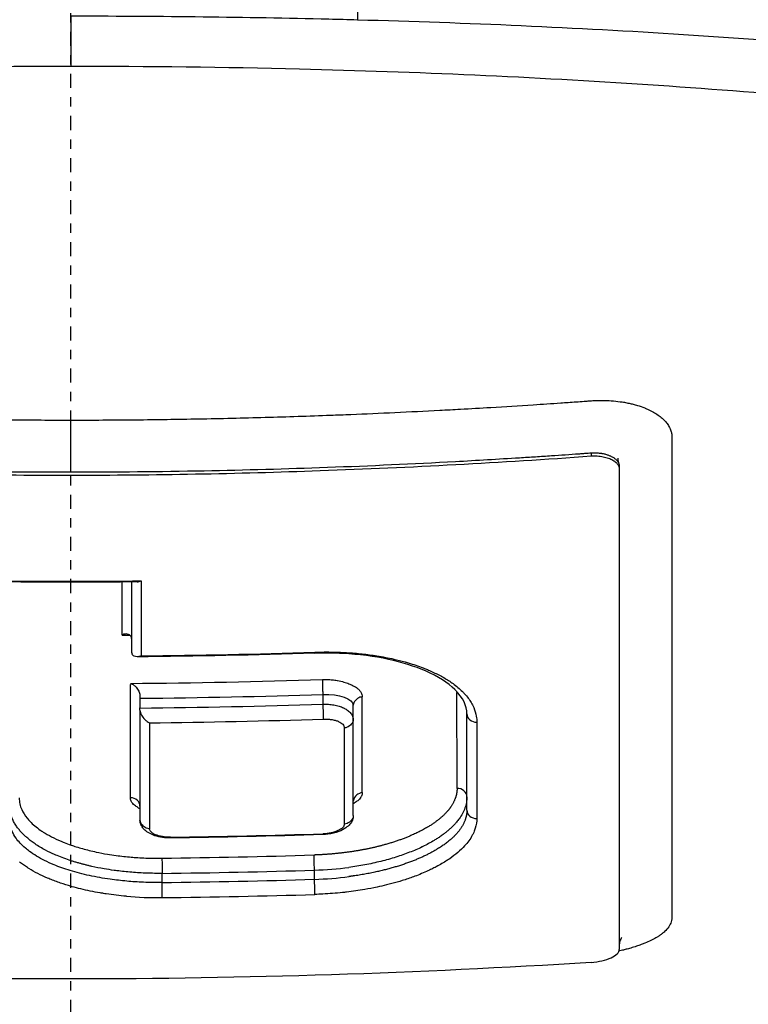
# Model space of a CAD drawing. Header units: millimetres. Extents: x 0 to 4378, y 0 to 2397.
# Tile 184 of 256: x 753.74 to 761.53, y 1713.29 to 1723.82. Entities that reach past the tile are written whole.
import ezdxf

# ---------------------------------------------------------------- set-up
doc = ezdxf.new("R2010")
doc.units = ezdxf.units.MM
doc.header["$LTSCALE"] = 0.2
doc.linetypes.add('CENTER2', pattern=[1.125, 0.75, -0.125, 0.125, -0.125])
doc.layers.add('02_Center Line', color=1, linetype='CENTER2')

# ---------------------------------------------------------------- blocks, each defined once
blk = doc.blocks.new('Blk$A14R2-0W24V')
for p, q in [((0.009, 1223.406), (0.009, 1223.946)), ((0.003, 1219.625), (0.003, 1219.07)), ((5.564, 1219.274), (5.564, 1219.241)), ((5.864, 1219.13), (5.864, 1219.104)), ((5.864, 1219.104), (5.864, 1213.966)), ((0.654, 1217.895), (0.654, 1217.142)), ((0.743, 1216.651), (0.743, 1216.651)), ((0.743, 1216.651), (0.743, 1216.547)), ((2.697, 1216.692), (2.697, 1216.588)), ((0.743, 1216.547), (0.743, 1216.547)), ((0.743, 1216.522), (0.743, 1215.349)), ((3.022, 1215.396), (3.022, 1216.577)), ((4.236, 1215.456), (4.236, 1216.484)), ((2.926, 1215.481), (2.926, 1215.481)), ((0.98, 1214.681), (0.98, 1214.779)), ((2.608, 1214.715), (2.608, 1214.814))]:
    blk.add_line(p, q)
for radius, start, end in [(39, 276.6463654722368, 276.646400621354), (39.517, 275.5444, 275.5445)]:
    blk.add_arc((0, 1258.5), radius, start, end)
for centre, major_axis, ratio, start_param, end_param in [((0.001, 1284.169), (71.394, 0), 0.928182, 4.701895, 4.722965), ((0.547, 1289.239), (0.006, -81.802), 0.000028, 0.496809, 0.511176), ((0.764, 1289.286), (-0.008, -82.256), 0.000039, 5.763106, 5.783078), ((-0.007, 1285.894), (73.954, 0), 0.927194, 4.719966, 4.721036), ((0.551, 1217.31), (-0.102, 0.032), 0.540826, 3.320002, 3.662502), ((0.761, 1217.121), (-0.106, 0.031), 0.536293, 0.167876, 0.505372), ((-0.009, 1285.877), (74.104, 0), 0.928107, 4.722701, 4.747737), ((2.607, 1217.231), (0.0033, -0.0999), 0.01318, 0.032065, 0.500459), ((-0.006, 1286.466), (75.149, 0), 0.926947, 4.721021, 4.748302), ((0.637, 1288.628), (-0.005, 81.109), 0.000023, 3.591106, 3.624604), ((-0.007, 1286.519), (75.337, 0), 0.927455, 4.722345, 4.748285), ((0.743, 1216.766), (0, 0.131), 0.000574, 2.333892, 2.64588), ((3.098, 1288.267), (0.02, -80.673), 0.000073, 0.450484, 0.478814), ((4.136, 1216.624), (-0.1, 0), 0.887242, 4.697212, 4.766568), ((4.109, 1288.058), (0.021, -80.412), 0.000071, 0.45104, 0.479465), ((-0.007, 1286.617), (75.523, 0), 0.927848, 4.722318, 4.748194), ((0.743, 1216.43), (0, 0.133), 0.000577, 5.47928, 5.787409), ((-0.008, 1286.672), (75.713, 0), 0.928348, 4.723634, 4.748175), ((4.336, 1216.484), (-0.1, 0), 0.886849, 0.000221, 1.627434), ((4.336, 1216.484), (-0.1, 0), 0.886849, 0, 0.000221), ((0.852, 1288.61), (0.007, 81.489), 0.000028, 2.660254, 2.691102), ((2.946, 1288.31), (-0.019, -81.126), 0.000071, 5.803652, 5.831887), ((4.363, 1288.018), (-0.021, -80.762), 0.000068, 5.802861, 5.831224), ((4.136, 1215.597), (0.1, 0), 0.899995, 6.283175, 7.906902), ((0.643, 1215.497), (0.1, 0), 0.900526, 6.283185, 7.862272), ((4.336, 1215.456), (-0.1, 0), 0.899596, 0, 1.626139), ((1.069, 1215.211), (-0.0007, 0.0538), 0.007405, 3.1416, 3.707715), ((1.069, 1215.211), (-0.0007, 0.0538), 0.007405, 3.137067, 3.1416), ((-0.006, 1287.79), (78.262, 0), 0.928055, 4.726124, 4.74695), ((2.697, 1215.247), (-0.0018, 0.0536), 0.018829, 3.145343, 3.70508), ((-0.004, 1288.145), (-78.968, 0), 0.927077, 1.583235, 1.603822), ((2.604, 1215.535), (-1.638, -0.061), 0.440164, 1.55681, 1.783476), ((-0.004, 1288.172), (-79.137, 0), 0.92749, 1.583228, 1.603807), ((2.575, 1215.329), (-1.548, -0.043), 0.397012, 1.581389, 1.822153), ((-0.004, 1288.244), (-79.293, 0), 0.927804, 1.583203, 1.603741), ((2.609, 1214.644), (-0.0031, 0.1), 0.012293, 3.571037, 5.497822), ((1.307, 1215.489), (-2.009, -0.23), 0.468781, 1.15717, 1.354595), ((-0.004, 1288.271), (-79.462, 0), 0.92821, 1.583196, 1.603727), ((5.564, 1213.947), (-0.3, -0.023), 0.39536, 1.540962, 3.111759)]:
    blk.add_ellipse(centre, major_axis=major_axis, ratio=ratio, start_param=start_param, end_param=end_param)
for points, knots in [([(3.068, 1226.626), (4.445, 1226.59), (5.82, 1226.528), (8.493, 1226.374), (9.811, 1226.282), (13.686, 1225.941), (16.132, 1225.642), (19.871, 1225.041), (21.266, 1224.775), (22.721, 1224.448), (22.884, 1224.41), (24.294, 1224.079), (25.43, 1223.763), (27.197, 1223.178), (27.883, 1222.919), (28.947, 1222.45), (29.359, 1222.245), (30.276, 1221.726), (30.729, 1221.408), (31.169, 1221.002), (31.251, 1220.921), (31.44, 1220.715), (31.538, 1220.59), (31.704, 1220.354), (31.78, 1220.231), (31.839, 1220.112)], [0.000006, 0.000006, 0.000006, 0.000006, 0.415915, 0.415915, 0.829157, 0.829157, 1.642303, 1.642303, 2.181975, 2.181975, 2.250978, 2.250978, 2.784949, 2.784949, 3.180899, 3.180899, 3.475323, 3.475323, 3.911917, 3.911917, 4.020234, 4.020234, 4.184358, 4.184358, 4.345765, 4.345765, 4.345765, 4.345765]), ([(0.009, 1223.946), (0.029, 1223.946), (0.048, 1223.946), (0.068, 1223.946), (0.518, 1223.945), (0.967, 1223.943), (1.417, 1223.937), (1.866, 1223.932), (2.314, 1223.924), (2.762, 1223.913), (2.864, 1223.911), (2.966, 1223.908), (3.068, 1223.905)], [0, 0, 0, 0, 0.0191249, 0.0191249, 0.0191249, 0.4594191, 0.4594191, 0.4594191, 0.8995911, 0.8995911, 0.8995911, 0.9999979, 0.9999979, 0.9999979, 0.9999979]), ([(3.068, 1223.905), (3.654, 1223.889), (4.237, 1223.869), (5.398, 1223.816), (5.976, 1223.785), (7.696, 1223.674), (8.824, 1223.577), (10.238, 1223.426), (10.551, 1223.391), (11.689, 1223.254), (12.5, 1223.142), (16.549, 1222.507), (19.429, 1221.797), (22.029, 1220.831), (22.301, 1220.725), (22.832, 1220.507), (23.087, 1220.397), (23.836, 1220.056), (24.302, 1219.819), (25.154, 1219.332), (25.54, 1219.083), (26.232, 1218.572), (26.536, 1218.312), (27.062, 1217.781), (27.284, 1217.51), (27.635, 1216.966), (27.765, 1216.694), (27.897, 1216.283), (27.93, 1216.144), (27.964, 1215.934), (27.972, 1215.866), (27.989, 1215.66), (27.989, 1215.525), (27.967, 1215.252), (27.945, 1215.114), (27.897, 1214.916), (27.88, 1214.854), (27.823, 1214.676), (27.775, 1214.557), (27.67, 1214.333), (27.614, 1214.227), (27.318, 1213.738), (26.993, 1213.359), (26.264, 1212.709), (25.902, 1212.436), (24.878, 1211.769), (24.156, 1211.382), (22.924, 1210.831), (22.489, 1210.652), (21.572, 1210.306), (21.088, 1210.138), (20.583, 1209.976)], [0.000007, 0.000007, 0.000007, 0.000007, 0.177121, 0.177121, 0.354236, 0.354236, 0.708781, 0.708781, 0.809982, 0.809982, 1.079447, 1.079447, 2.190962, 2.190962, 2.323103, 2.323103, 2.454893, 2.454893, 2.723503, 2.723503, 2.991439, 2.991439, 3.260082, 3.260082, 3.532073, 3.532073, 3.798573, 3.798573, 3.934249, 3.934249, 4.003836, 4.003836, 4.140094, 4.140094, 4.281027, 4.281027, 4.344095, 4.344095, 4.4675, 4.4675, 4.580149, 4.580149, 4.986965, 4.986965, 5.291419, 5.291419, 5.747573, 5.747573, 5.975445, 5.975445, 6.202843, 6.202843, 6.202843, 6.202843]), ([(0.009, 1223.406), (-0.811, 1223.406), (-1.629, 1223.396), (-3.678, 1223.346), (-4.931, 1223.291), (-7.367, 1223.129), (-8.561, 1223.023), (-12.385, 1222.588), (-14.868, 1222.15), (-19.709, 1220.932), (-21.9, 1220.113), (-25.248, 1218.193), (-26.193, 1217.151), (-26.837, 1215.203), (-26.657, 1214.154), (-25.038, 1212.516), (-24.318, 1211.996), (-22.268, 1210.865), (-21.039, 1210.395), (-20.251, 1210.117)], [-3.39418, -3.39418, -3.39418, -3.39418, -3.261671, -3.261671, -3.054858, -3.054858, -2.849127, -2.849127, -2.378218, -2.378218, -1.814355, -1.814355, -1.213576, -1.213576, -0.643142, -0.643142, -0.364576, -0.364576, -0.000015, -0.000015, -0.000015, -0.000015]), ([(20.255, 1210.117), (21.041, 1210.395), (22.267, 1210.864), (24.315, 1211.993), (25.034, 1212.511), (26.656, 1214.148), (26.84, 1215.197), (26.201, 1217.145), (25.258, 1218.188), (21.917, 1220.108), (19.728, 1220.927), (14.889, 1222.147), (12.404, 1222.586), (8.579, 1223.022), (7.385, 1223.128), (4.95, 1223.29), (3.697, 1223.345), (1.649, 1223.396), (0.83, 1223.406), (0.009, 1223.406)], [-6.298185, -6.298185, -6.298185, -6.298185, -5.62338, -5.62338, -5.107672, -5.107672, -4.04946, -4.04946, -2.934387, -2.934387, -1.887256, -1.887256, -1.012101, -1.012101, -0.630052, -0.630052, -0.246202, -0.246202, -0.000001, -0.000001, -0.000001, -0.000001]), ([(-5.961, 1219.805), (-5.932, 1219.81), (-5.903, 1219.815), (-5.874, 1219.819), (-5.848, 1219.823), (-5.823, 1219.826), (-5.797, 1219.828), (-5.793, 1219.828), (-5.79, 1219.829), (-5.786, 1219.829), (-5.777, 1219.83), (-5.767, 1219.831), (-5.756, 1219.831), (-5.746, 1219.832), (-5.736, 1219.833), (-5.725, 1219.833), (-5.715, 1219.833), (-5.705, 1219.834), (-5.695, 1219.834), (-5.684, 1219.834), (-5.674, 1219.834), (-5.664, 1219.834), (-5.655, 1219.834), (-5.646, 1219.834), (-5.638, 1219.834), (-5.627, 1219.834), (-5.617, 1219.834), (-5.61, 1219.833), (-5.596, 1219.833), (-5.588, 1219.833), (-5.571, 1219.832), (-5.559, 1219.831), (-5.544, 1219.83), (-5.528, 1219.829), (-5.513, 1219.828), (-5.497, 1219.827), (-5.479, 1219.825), (-5.468, 1219.825), (-5.456, 1219.824), (-5.443, 1219.823), (-5.429, 1219.822), (-5.414, 1219.821), (-5.399, 1219.82), (-5.376, 1219.818), (-5.352, 1219.816), (-5.328, 1219.815), (-5.313, 1219.813), (-5.298, 1219.812), (-5.283, 1219.811), (-5.276, 1219.811), (-5.269, 1219.811), (-5.263, 1219.81), (-5.251, 1219.809), (-5.241, 1219.809), (-5.231, 1219.808), (-5.119, 1219.8), (-5.009, 1219.793), (-4.9, 1219.786), (-4.789, 1219.779), (-4.678, 1219.772), (-4.564, 1219.765), (-4.547, 1219.764), (-4.529, 1219.763), (-4.512, 1219.762), (-4.503, 1219.761), (-4.494, 1219.761), (-4.485, 1219.76), (-4.338, 1219.752), (-4.195, 1219.744), (-4.054, 1219.736), (-3.912, 1219.728), (-3.772, 1219.721), (-3.632, 1219.714), (-3.494, 1219.708), (-3.356, 1219.701), (-3.214, 1219.695), (-3.146, 1219.692), (-3.077, 1219.689), (-3.008, 1219.687), (-3.002, 1219.686), (-2.996, 1219.686), (-2.99, 1219.686), (-2.913, 1219.683), (-2.837, 1219.68), (-2.762, 1219.677), (-2.569, 1219.67), (-2.378, 1219.663), (-2.188, 1219.658), (-1.924, 1219.65), (-1.662, 1219.643), (-1.402, 1219.638), (-1.143, 1219.633), (-0.887, 1219.63), (-0.63, 1219.628), (-0.419, 1219.626), (-0.208, 1219.625), (0.003, 1219.625)], [0, 0, 0, 0, 0.015625, 0.015625, 0.015625, 0.029442, 0.029442, 0.029442, 0.03125, 0.03125, 0.03125, 0.036194, 0.036194, 0.036194, 0.040616, 0.040616, 0.040616, 0.04495, 0.04495, 0.04495, 0.049445, 0.049445, 0.049445, 0.053883, 0.053883, 0.053883, 0.060191, 0.060191, 0.060191, 0.074351, 0.074351, 0.074351, 0.08475, 0.08475, 0.08475, 0.09375, 0.09375, 0.09375, 0.099011, 0.099011, 0.099011, 0.104429, 0.104429, 0.104429, 0.112414, 0.112414, 0.112414, 0.117741, 0.117741, 0.117741, 0.120399, 0.120399, 0.120399, 0.125, 0.125, 0.125, 0.180687, 0.180687, 0.180687, 0.237001, 0.237001, 0.237001, 0.245614, 0.245614, 0.245614, 0.25, 0.25, 0.25, 0.321535, 0.321535, 0.321535, 0.39312, 0.39312, 0.39312, 0.463252, 0.463252, 0.463252, 0.497095, 0.497095, 0.497095, 0.5, 0.5, 0.5, 0.536976, 0.536976, 0.536976, 0.631167, 0.631167, 0.631167, 0.762352, 0.762352, 0.762352, 0.892729, 0.892729, 0.892729, 1, 1, 1, 1]), ([(0.003, 1219.625), (0.232, 1219.625), (0.464, 1219.626), (0.92, 1219.63), (1.145, 1219.634), (1.607, 1219.642), (1.845, 1219.648), (2.316, 1219.661), (2.55, 1219.669), (2.851, 1219.68), (2.924, 1219.683), (3.152, 1219.692), (3.309, 1219.699), (3.627, 1219.714), (3.787, 1219.722), (4.02, 1219.734), (4.094, 1219.738), (4.275, 1219.748), (4.383, 1219.754), (4.642, 1219.77), (4.793, 1219.779), (5.042, 1219.795), (5.14, 1219.802), (5.292, 1219.812), (5.346, 1219.816), (5.409, 1219.82), (5.417, 1219.821), (5.453, 1219.823), (5.482, 1219.826), (5.525, 1219.829), (5.538, 1219.83), (5.572, 1219.832), (5.592, 1219.833), (5.644, 1219.835), (5.676, 1219.835), (5.739, 1219.834), (5.771, 1219.832), (5.834, 1219.827), (5.865, 1219.823), (5.904, 1219.817), (5.912, 1219.816), (5.936, 1219.812), (5.952, 1219.808), (5.967, 1219.805)], [0, 0, 0, 0, 0.015625, 0.015625, 0.0306624, 0.0306624, 0.0465812, 0.0465812, 0.0625, 0.0625, 0.0674467, 0.0674467, 0.0780176, 0.0780176, 0.0887218, 0.0887218, 0.09375, 0.09375, 0.1011986, 0.1011986, 0.1115892, 0.1115892, 0.1181477, 0.1181477, 0.1217302, 0.1217302, 0.1222453, 0.1222453, 0.1241141, 0.1241141, 0.125, 0.125, 0.1262746, 0.1262746, 0.1283971, 0.1283971, 0.1305853, 0.1305853, 0.1328507, 0.1328507, 0.133446, 0.133446, 0.1346715, 0.1346715, 0.1346715, 0.1346715]), ([(5.967, 1219.805), (5.967, 1219.805), (5.968, 1219.805), (5.983, 1219.802), (5.998, 1219.798), (6.028, 1219.791), (6.043, 1219.787), (6.085, 1219.774), (6.111, 1219.765), (6.137, 1219.755), (6.139, 1219.754), (6.151, 1219.749), (6.162, 1219.744), (6.192, 1219.73), (6.211, 1219.721), (6.246, 1219.701), (6.263, 1219.69), (6.294, 1219.668), (6.308, 1219.657), (6.325, 1219.642), (6.328, 1219.639), (6.342, 1219.625), (6.352, 1219.615), (6.365, 1219.599), (6.37, 1219.593), (6.379, 1219.581), (6.384, 1219.574), (6.393, 1219.559), (6.397, 1219.552), (6.404, 1219.537), (6.408, 1219.529), (6.414, 1219.513), (6.416, 1219.505), (6.42, 1219.493), (6.421, 1219.488), (6.424, 1219.476), (6.425, 1219.469), (6.426, 1219.461), (6.426, 1219.461), (6.426, 1219.46)], [0.13467149, 0.13467149, 0.13467149, 0.13467149, 0.13467577, 0.13467577, 0.13590742, 0.13590742, 0.13713858, 0.13713858, 0.13944233, 0.13944233, 0.13959007, 0.13959007, 0.140625, 0.140625, 0.14251844, 0.14251844, 0.14441188, 0.14441188, 0.14627888, 0.14627888, 0.14682819, 0.14682819, 0.1484375, 0.1484375, 0.1492622, 0.1492622, 0.15019852, 0.15019852, 0.15113299, 0.15113299, 0.15207899, 0.15207899, 0.15306689, 0.15306689, 0.15366753, 0.15366753, 0.15467987, 0.15467987, 0.15478892, 0.15478892, 0.15478892, 0.15478892]), ([(6.426, 1219.46), (6.426, 1219.454), (6.427, 1219.449), (6.427, 1219.441), (6.427, 1219.438), (6.427, 1219.431), (6.427, 1219.427), (6.427, 1219.417), (6.427, 1219.411), (6.427, 1219.399), (6.427, 1219.393), (6.427, 1219.382), (6.427, 1219.378), (6.427, 1219.361), (6.427, 1219.348), (6.427, 1219.317), (6.427, 1219.299), (6.427, 1219.276), (6.427, 1219.27), (6.427, 1219.262), (6.427, 1219.26), (6.427, 1219.215), (6.427, 1219.17), (6.427, 1219.112), (6.427, 1219.097), (6.427, 1219.07), (6.427, 1219.058), (6.427, 1219.001), (6.427, 1218.954), (6.427, 1218.86), (6.427, 1218.813), (6.427, 1218.757), (6.427, 1218.745), (6.427, 1218.578), (6.427, 1218.419), (6.427, 1218.236), (6.427, 1218.215), (6.427, 1218.155), (6.427, 1218.116), (6.427, 1217.965), (6.427, 1217.851), (6.427, 1217.7), (6.427, 1217.66), (6.427, 1217.579), (6.427, 1217.538), (6.427, 1217.46), (6.427, 1217.423), (6.427, 1217.341), (6.427, 1217.292), (6.427, 1217.161), (6.427, 1217.079), (6.427, 1216.912), (6.427, 1216.826), (6.427, 1216.687), (6.427, 1216.634), (6.427, 1216.497), (6.427, 1216.413), (6.427, 1216.283), (6.427, 1216.237), (6.427, 1216.112), (6.427, 1216.032), (6.427, 1215.946), (6.427, 1215.939), (6.427, 1215.834), (6.427, 1215.734), (6.427, 1215.611), (6.427, 1215.589), (6.427, 1215.481), (6.427, 1215.396), (6.427, 1215.29), (6.427, 1215.27), (6.427, 1215.214), (6.427, 1215.176), (6.427, 1215.099), (6.427, 1215.061), (6.427, 1214.991), (6.427, 1214.96), (6.427, 1214.858), (6.427, 1214.784), (6.427, 1214.636), (6.427, 1214.563), (6.427, 1214.466), (6.427, 1214.442), (6.427, 1214.402), (6.427, 1214.385), (6.427, 1214.361), (6.427, 1214.354), (6.427, 1214.334), (6.427, 1214.322), (6.427, 1214.299), (6.426, 1214.287), (6.419, 1214.257), (6.412, 1214.239), (6.39, 1214.203), (6.377, 1214.186), (6.354, 1214.163), (6.348, 1214.158), (6.335, 1214.145), (6.327, 1214.139), (6.319, 1214.132)], [0.1547889, 0.1547889, 0.1547889, 0.1547889, 0.1556926, 0.1556926, 0.15625, 0.15625, 0.1571294, 0.1571294, 0.157985, 0.157985, 0.1588842, 0.1588842, 0.1593979, 0.1593979, 0.1609748, 0.1609748, 0.16303, 0.16303, 0.1637965, 0.1637965, 0.1640625, 0.1640625, 0.1698619, 0.1698619, 0.171875, 0.171875, 0.1734917, 0.1734917, 0.17959, 0.17959, 0.1858108, 0.1858108, 0.1875, 0.1875, 0.2102807, 0.2102807, 0.213324, 0.213324, 0.21875, 0.21875, 0.234375, 0.234375, 0.2394535, 0.2394535, 0.2447268, 0.2447268, 0.25, 0.25, 0.2579257, 0.2579257, 0.271009, 0.271009, 0.2844034, 0.2844034, 0.2926672, 0.2926672, 0.3055371, 0.3055371, 0.3125, 0.3125, 0.3245564, 0.3245564, 0.3255033, 0.3255033, 0.3404729, 0.3404729, 0.34375, 0.34375, 0.3564771, 0.3564771, 0.359375, 0.359375, 0.3647332, 0.3647332, 0.3702121, 0.3702121, 0.375, 0.375, 0.3873006, 0.3873006, 0.3994031, 0.3994031, 0.40346, 0.40346, 0.40625, 0.40625, 0.4075224, 0.4075224, 0.409563, 0.409563, 0.4116065, 0.4116065, 0.4146444, 0.4146444, 0.4175924, 0.4175924, 0.4185939, 0.4185939, 0.4197379, 0.4197379, 0.4197379, 0.4197379]), ([(-5.476, 1219.268), (-4.564, 1219.204), (-3.652, 1219.154), (-1.825, 1219.087), (-0.911, 1219.07), (0.003, 1219.07)], [0, 0, 0, 0, 0.5, 0.5, 1, 1, 1, 1]), ([(0.003, 1219.07), (0.005, 1219.07), (0.007, 1219.07), (0.482, 1219.07), (0.955, 1219.075), (1.867, 1219.092), (2.306, 1219.105), (3.202, 1219.137), (3.658, 1219.158), (4.343, 1219.195), (4.571, 1219.209), (4.856, 1219.226), (4.913, 1219.23), (5.027, 1219.237), (5.084, 1219.241), (5.238, 1219.251), (5.336, 1219.258), (5.447, 1219.266), (5.461, 1219.267), (5.475, 1219.268)], [0.0000001, 0.0000001, 0.0000001, 0.0000001, 0.0009828, 0.0009828, 0.2559382, 0.2559382, 0.492771, 0.492771, 0.7391565, 0.7391565, 0.8623493, 0.8623493, 0.8931475, 0.8931475, 0.9239457, 0.9239457, 0.9766944, 0.9766944, 0.9841395, 0.9841395, 0.9841395, 0.9841395]), ([(5.475, 1219.268), (5.479, 1219.268), (5.482, 1219.268), (5.486, 1219.269), (5.501, 1219.27), (5.517, 1219.271), (5.532, 1219.272), (5.543, 1219.273), (5.554, 1219.274), (5.564, 1219.274)], [0.98413947, 0.98413947, 0.98413947, 0.98413947, 0.98605763, 0.98605763, 0.98605763, 0.9943622, 0.9943622, 0.9943622, 0.99999998, 0.99999998, 0.99999998, 0.99999998]), ([(5.564, 1219.274), (5.569, 1219.275), (5.573, 1219.275), (5.577, 1219.275), (5.579, 1219.275), (5.581, 1219.275), (5.582, 1219.275), (5.585, 1219.275), (5.588, 1219.275), (5.59, 1219.275), (5.603, 1219.276), (5.615, 1219.275), (5.628, 1219.274), (5.641, 1219.274), (5.654, 1219.272), (5.667, 1219.27), (5.671, 1219.27), (5.675, 1219.269), (5.679, 1219.269), (5.687, 1219.267), (5.694, 1219.266), (5.701, 1219.264), (5.712, 1219.262), (5.723, 1219.259), (5.734, 1219.255), (5.736, 1219.255), (5.738, 1219.254), (5.74, 1219.253), (5.751, 1219.25), (5.762, 1219.245), (5.771, 1219.241), (5.782, 1219.236), (5.792, 1219.231), (5.801, 1219.225), (5.81, 1219.219), (5.819, 1219.213), (5.826, 1219.206), (5.834, 1219.199), (5.84, 1219.192), (5.846, 1219.184), (5.851, 1219.177), (5.855, 1219.17), (5.858, 1219.162), (5.858, 1219.161), (5.859, 1219.159), (5.86, 1219.158), (5.862, 1219.152), (5.863, 1219.146), (5.864, 1219.14), (5.864, 1219.138), (5.864, 1219.136), (5.864, 1219.134), (5.864, 1219.133), (5.864, 1219.132), (5.864, 1219.13)], [0.0000014, 0.0000014, 0.0000014, 0.0000014, 0.0286476, 0.0286476, 0.0286476, 0.0396943, 0.0396943, 0.0396943, 0.0564556, 0.0564556, 0.0564556, 0.1374525, 0.1374525, 0.1374525, 0.2245067, 0.2245067, 0.2245067, 0.25203, 0.25203, 0.25203, 0.3017283, 0.3017283, 0.3017283, 0.3822089, 0.3822089, 0.3822089, 0.3982556, 0.3982556, 0.3982556, 0.4856693, 0.4856693, 0.4856693, 0.5821877, 0.5821877, 0.5821877, 0.6782274, 0.6782274, 0.6782274, 0.7759934, 0.7759934, 0.7759934, 0.8698131, 0.8698131, 0.8698131, 0.8871348, 0.8871348, 0.8871348, 0.9599993, 0.9599993, 0.9599993, 0.986423, 0.986423, 0.986423, 0.9999984, 0.9999984, 0.9999984, 0.9999984]), ([(-5.558, 1219.24), (-4.594, 1219.171), (-3.628, 1219.119), (-1.772, 1219.052), (-0.886, 1219.036), (0.893, 1219.036), (1.779, 1219.053), (3.635, 1219.119), (4.6, 1219.172), (5.564, 1219.241)], [-1.113249, -1.113249, -1.113249, -1.113249, -0.823214, -0.823214, -0.556626, -0.556626, -0.29, -0.29, -0.000002, -0.000002, -0.000002, -0.000002]), ([(5.564, 1219.241), (5.586, 1219.242), (5.608, 1219.242), (5.629, 1219.241), (5.651, 1219.24), (5.672, 1219.237), (5.692, 1219.233), (5.712, 1219.229), (5.731, 1219.224), (5.748, 1219.218), (5.757, 1219.214), (5.766, 1219.211), (5.774, 1219.207), (5.788, 1219.2), (5.802, 1219.193), (5.813, 1219.185), (5.825, 1219.176), (5.835, 1219.167), (5.843, 1219.158), (5.85, 1219.149), (5.856, 1219.139), (5.859, 1219.129), (5.862, 1219.121), (5.864, 1219.113), (5.864, 1219.104)], [0, 0, 0, 0, 0.138995, 0.138995, 0.138995, 0.283573, 0.283573, 0.283573, 0.427879, 0.427879, 0.427879, 0.500515, 0.500515, 0.500515, 0.634198, 0.634198, 0.634198, 0.768956, 0.768956, 0.768956, 0.896936, 0.896936, 0.896936, 1, 1, 1, 1]), ([(5.847, 1219.219), (5.847, 1219.219), (5.847, 1219.219), (5.847, 1219.217), (5.847, 1219.216), (5.847, 1219.212), (5.848, 1219.209), (5.849, 1219.201), (5.85, 1219.195), (5.853, 1219.178), (5.856, 1219.167), (5.86, 1219.157)], [0.90378647, 0.90378647, 0.90378647, 0.90378647, 0.90456809, 0.90456809, 0.90554213, 0.90554213, 0.90701235, 0.90701235, 0.90967758, 0.90967758, 0.91419586, 0.91419586, 0.91419586, 0.91419586]), ([(0.648, 1217.31), (0.644, 1217.317), (0.638, 1217.323), (0.624, 1217.333), (0.615, 1217.336), (0.599, 1217.339), (0.592, 1217.339), (0.576, 1217.336), (0.568, 1217.334), (0.558, 1217.329), (0.556, 1217.328), (0.554, 1217.326)], [-0.01517213, -0.01517213, -0.01517213, -0.01517213, -0.01130508, -0.01130508, -0.00723728, -0.00723728, -0.00370364, -0.00370364, 0, 0, 0.00105534, 0.00105534, 0.00105534, 0.00105534]), ([(0.756, 1217.104), (0.754, 1217.103), (0.752, 1217.102), (0.737, 1217.096), (0.725, 1217.094), (0.702, 1217.094), (0.691, 1217.096), (0.678, 1217.103), (0.673, 1217.106), (0.666, 1217.113), (0.663, 1217.116), (0.661, 1217.121)], [-0.0157644, -0.0157644, -0.0157644, -0.0157644, -0.0149023, -0.0149023, -0.00948324, -0.00948324, -0.00441114, -0.00441114, -0.00209553, -0.00209553, -0.00007684, -0.00007684, -0.00007684, -0.00007684]), ([(2.61, 1217.144), (2.677, 1217.146), (2.743, 1217.146), (2.828, 1217.145), (2.846, 1217.144), (2.892, 1217.143), (2.921, 1217.141), (3.006, 1217.136), (3.063, 1217.131), (3.171, 1217.12), (3.224, 1217.112), (3.336, 1217.094), (3.396, 1217.083), (3.496, 1217.06), (3.536, 1217.05), (3.58, 1217.038), (3.584, 1217.037), (3.644, 1217.02), (3.697, 1217.002), (3.763, 1216.978), (3.778, 1216.972), (3.808, 1216.96), (3.823, 1216.954), (3.876, 1216.93), (3.914, 1216.912), (3.986, 1216.874), (4.02, 1216.854), (4.069, 1216.821), (4.085, 1216.81), (4.137, 1216.771), (4.17, 1216.742), (4.203, 1216.708), (4.207, 1216.703), (4.239, 1216.668), (4.263, 1216.636), (4.287, 1216.596), (4.291, 1216.588), (4.3, 1216.571), (4.305, 1216.561), (4.322, 1216.52), (4.331, 1216.49), (4.34, 1216.437), (4.342, 1216.416), (4.342, 1216.395)], [0, 0, 0, 0, 0.073254, 0.073254, 0.093194, 0.093194, 0.125, 0.125, 0.189042, 0.189042, 0.25, 0.25, 0.323419, 0.323419, 0.375001, 0.375001, 0.38152, 0.38152, 0.455164, 0.455164, 0.477845, 0.477845, 0.5, 0.5, 0.56152, 0.56152, 0.625001, 0.625001, 0.658058, 0.658058, 0.737761, 0.737761, 0.75, 0.75, 0.831034, 0.831034, 0.850773, 0.850773, 0.875, 0.875, 0.949878, 0.949878, 1, 1, 1, 1]), ([(4.236, 1216.484), (4.236, 1216.568), (4.197, 1216.656), (4.036, 1216.815), (3.927, 1216.885), (3.678, 1216.993), (3.543, 1217.035), (3.247, 1217.099), (3.082, 1217.12), (2.813, 1217.134), (2.712, 1217.135), (2.61, 1217.131)], [0, 0, 0, 0, 0.0707495, 0.0707495, 0.1293118, 0.1293118, 0.1794082, 0.1794082, 0.2307929, 0.2307929, 0.2612526, 0.2612526, 0.2612526, 0.2612526]), ([(2.692, 1216.851), (2.71, 1216.852), (2.728, 1216.852), (2.763, 1216.851), (2.781, 1216.85), (2.816, 1216.846), (2.833, 1216.844), (2.851, 1216.841), (2.853, 1216.841), (2.879, 1216.836), (2.901, 1216.831), (2.941, 1216.819), (2.959, 1216.813), (2.988, 1216.802), (3, 1216.797), (3.027, 1216.783), (3.042, 1216.774), (3.066, 1216.757), (3.076, 1216.749), (3.091, 1216.732), (3.098, 1216.724), (3.108, 1216.707), (3.112, 1216.699), (3.117, 1216.682), (3.118, 1216.674), (3.118, 1216.666)], [0, 0, 0, 0, 0.080028, 0.080028, 0.160069, 0.160069, 0.240876, 0.240876, 0.250033, 0.250033, 0.366077, 0.366077, 0.469154, 0.469154, 0.544501, 0.544501, 0.658797, 0.658797, 0.75, 0.75, 0.835792, 0.835792, 0.922301, 0.922301, 1, 1, 1, 1]), ([(2.692, 1216.851), (2.692, 1216.841), (2.692, 1216.821), (2.694, 1216.775), (2.694, 1216.752), (2.696, 1216.716), (2.696, 1216.702), (2.697, 1216.692)], [0, 0, 0, 0, 0.393787, 0.393787, 0.744302, 0.744302, 1, 1, 1, 1]), ([(0.642, 1216.809), (0.643, 1216.809), (0.643, 1216.809), (0.652, 1216.806), (0.665, 1216.8), (0.691, 1216.781), (0.701, 1216.771), (0.721, 1216.746), (0.729, 1216.732), (0.738, 1216.71), (0.74, 1216.703), (0.742, 1216.689), (0.743, 1216.682), (0.743, 1216.675)], [-0.00010774, -0.00010774, -0.00010774, -0.00010774, 0, 0, 0.00313258, 0.00313258, 0.00538313, 0.00538313, 0.00810141, 0.00810141, 0.00939634, 0.00939634, 0.01059598, 0.01059598, 0.01059598, 0.01059598]), ([(3.118, 1216.666), (3.102, 1216.665), (3.084, 1216.659), (3.051, 1216.637), (3.036, 1216.62), (3.024, 1216.594), (3.022, 1216.586), (3.022, 1216.577)], [0, 0, 0, 0, 0.362355, 0.362355, 0.795237, 0.795237, 1, 1, 1, 1]), ([(0.743, 1216.522), (0.743, 1216.519), (0.743, 1216.515), (0.744, 1216.512), (0.745, 1216.503), (0.749, 1216.493), (0.753, 1216.483), (0.76, 1216.467), (0.771, 1216.451), (0.784, 1216.436), (0.793, 1216.426), (0.803, 1216.416), (0.813, 1216.408), (0.825, 1216.398), (0.835, 1216.392), (0.844, 1216.388)], [0, 0, 0, 0, 0.00105443, 0.00105443, 0.00105443, 0.00390422, 0.00390422, 0.00390422, 0.00841748, 0.00841748, 0.00841748, 0.01167124, 0.01167124, 0.01167124, 0.01536733, 0.01536733, 0.01536733, 0.01536733]), ([(2.697, 1216.588), (2.706, 1216.588), (2.716, 1216.588), (2.726, 1216.588), (2.736, 1216.588), (2.747, 1216.587), (2.757, 1216.586), (2.767, 1216.586), (2.777, 1216.585), (2.787, 1216.583), (2.797, 1216.582), (2.807, 1216.58), (2.816, 1216.579), (2.826, 1216.577), (2.835, 1216.575), (2.844, 1216.573), (2.854, 1216.571), (2.863, 1216.568), (2.871, 1216.566), (2.88, 1216.563), (2.888, 1216.56), (2.895, 1216.558), (2.903, 1216.554), (2.911, 1216.551), (2.917, 1216.549), (2.919, 1216.547), (2.922, 1216.546), (2.924, 1216.545), (2.925, 1216.545), (2.926, 1216.544), (2.927, 1216.543), (2.933, 1216.541), (2.939, 1216.537), (2.945, 1216.534), (2.951, 1216.53), (2.957, 1216.526), (2.963, 1216.521), (2.969, 1216.517), (2.976, 1216.511), (2.981, 1216.506), (2.987, 1216.501), (2.992, 1216.495), (2.997, 1216.489), (3.002, 1216.483), (3.006, 1216.476), (3.01, 1216.469), (3.014, 1216.462), (3.017, 1216.455), (3.019, 1216.448), (3.021, 1216.44), (3.022, 1216.432), (3.022, 1216.423)], [0, 0, 0, 0, 0.0547838, 0.0547838, 0.0547838, 0.1103483, 0.1103483, 0.1103483, 0.1631642, 0.1631642, 0.1631642, 0.216192, 0.216192, 0.216192, 0.2698841, 0.2698841, 0.2698841, 0.3272379, 0.3272379, 0.3272379, 0.3868233, 0.3868233, 0.3868233, 0.4548406, 0.4548406, 0.4548406, 0.4831792, 0.4831792, 0.4831792, 0.4992992, 0.4992992, 0.4992992, 0.5796444, 0.5796444, 0.5796444, 0.6573322, 0.6573322, 0.6573322, 0.7321937, 0.7321937, 0.7321937, 0.802249, 0.802249, 0.802249, 0.869808, 0.869808, 0.869808, 0.934904, 0.934904, 0.934904, 1, 1, 1, 1]), ([(2.697, 1216.588), (2.697, 1216.573), (2.698, 1216.549), (2.7, 1216.502), (2.701, 1216.479), (2.701, 1216.447), (2.702, 1216.435), (2.702, 1216.429)], [0, 0, 0, 0, 0.3927613, 0.3927613, 0.7428237, 0.7428237, 1, 1, 1, 1]), ([(2.702, 1216.429), (2.716, 1216.429), (2.731, 1216.429), (2.745, 1216.428), (2.76, 1216.428), (2.774, 1216.426), (2.787, 1216.424), (2.801, 1216.422), (2.814, 1216.419), (2.827, 1216.416), (2.839, 1216.413), (2.85, 1216.409), (2.86, 1216.405), (2.866, 1216.402), (2.872, 1216.399), (2.877, 1216.396), (2.886, 1216.392), (2.894, 1216.387), (2.9, 1216.381), (2.903, 1216.379), (2.906, 1216.376), (2.909, 1216.373), (2.915, 1216.367), (2.919, 1216.36), (2.922, 1216.354), (2.925, 1216.347), (2.926, 1216.341), (2.926, 1216.334)], [0, 0, 0, 0, 0.1253687, 0.1253687, 0.1253687, 0.25, 0.25, 0.25, 0.3788125, 0.3788125, 0.3788125, 0.5, 0.5, 0.5, 0.5739101, 0.5739101, 0.5739101, 0.6907226, 0.6907226, 0.6907226, 0.75, 0.75, 0.75, 0.8787061, 0.8787061, 0.8787061, 1, 1, 1, 1]), ([(3.022, 1216.423), (3.022, 1216.406), (3.014, 1216.388), (2.989, 1216.36), (2.973, 1216.348), (2.946, 1216.337), (2.936, 1216.335), (2.926, 1216.334)], [0, 0, 0, 0, 0.412348, 0.412348, 0.784046, 0.784046, 1, 1, 1, 1]), ([(-0.547, 1215.586), (-0.547, 1215.565), (-0.545, 1215.543), (-0.54, 1215.521), (-0.536, 1215.501), (-0.529, 1215.481), (-0.52, 1215.461), (-0.506, 1215.43), (-0.487, 1215.399), (-0.463, 1215.37), (-0.453, 1215.358), (-0.443, 1215.346), (-0.431, 1215.334), (-0.401, 1215.302), (-0.364, 1215.271), (-0.322, 1215.242), (-0.312, 1215.235), (-0.301, 1215.228), (-0.29, 1215.221), (-0.263, 1215.203), (-0.233, 1215.186), (-0.201, 1215.17), (-0.169, 1215.153), (-0.135, 1215.138), (-0.1, 1215.123), (-0.09, 1215.118), (-0.079, 1215.114), (-0.068, 1215.11), (-0.044, 1215.1), (-0.018, 1215.09), (0.008, 1215.081), (0.025, 1215.075), (0.043, 1215.069), (0.061, 1215.063), (0.084, 1215.056), (0.107, 1215.049), (0.131, 1215.043), (0.177, 1215.03), (0.226, 1215.018), (0.275, 1215.007), (0.314, 1214.999), (0.354, 1214.991), (0.395, 1214.984), (0.426, 1214.979), (0.457, 1214.974), (0.489, 1214.97), (0.542, 1214.963), (0.596, 1214.957), (0.651, 1214.952), (0.661, 1214.951), (0.671, 1214.951), (0.681, 1214.95), (0.736, 1214.946), (0.791, 1214.943), (0.847, 1214.942), (0.891, 1214.941), (0.935, 1214.94), (0.978, 1214.941)], [0, 0, 0, 0, 0.0625, 0.0625, 0.0625, 0.1215227, 0.1215227, 0.1215227, 0.2128591, 0.2128591, 0.2128591, 0.2500003, 0.2500003, 0.2500003, 0.3503801, 0.3503801, 0.3503801, 0.3750002, 0.3750002, 0.3750002, 0.4375002, 0.4375002, 0.4375002, 0.5000002, 0.5000002, 0.5000002, 0.5185161, 0.5185161, 0.5185161, 0.5610714, 0.5610714, 0.5610714, 0.5891325, 0.5891325, 0.5891325, 0.6250002, 0.6250002, 0.6250002, 0.6950025, 0.6950025, 0.6950025, 0.7500001, 0.7500001, 0.7500001, 0.7922639, 0.7922639, 0.7922639, 0.8621964, 0.8621964, 0.8621964, 0.875, 0.875, 0.875, 0.9452517, 0.9452517, 0.9452517, 1, 1, 1, 1]), ([(0.743, 1215.47), (0.738, 1215.473), (0.734, 1215.475), (0.717, 1215.485), (0.706, 1215.492), (0.688, 1215.505), (0.682, 1215.511), (0.669, 1215.523), (0.663, 1215.53), (0.655, 1215.541), (0.653, 1215.546), (0.647, 1215.557), (0.645, 1215.563), (0.643, 1215.575), (0.642, 1215.581), (0.642, 1215.587)], [0.5605411, 0.5605411, 0.5605411, 0.5605411, 0.5945619, 0.5945619, 0.6860729, 0.6860729, 0.7509063, 0.7509063, 0.8263478, 0.8263478, 0.875453, 0.875453, 0.9409583, 0.9409583, 1, 1, 1, 1]), ([(4.236, 1215.597), (4.236, 1215.577), (4.234, 1215.557), (4.231, 1215.538), (4.227, 1215.517), (4.222, 1215.497), (4.215, 1215.478), (4.208, 1215.458), (4.199, 1215.438), (4.189, 1215.419), (4.178, 1215.399), (4.166, 1215.38), (4.153, 1215.362), (4.144, 1215.35), (4.135, 1215.338), (4.126, 1215.327), (4.117, 1215.317), (4.109, 1215.308), (4.101, 1215.299), (4.092, 1215.29), (4.084, 1215.281), (4.075, 1215.273), (4.066, 1215.264), (4.057, 1215.256), (4.048, 1215.248), (4.039, 1215.239), (4.029, 1215.231), (4.019, 1215.223), (4.01, 1215.215), (4, 1215.208), (3.989, 1215.2), (3.979, 1215.192), (3.968, 1215.184), (3.956, 1215.176), (3.945, 1215.168), (3.934, 1215.16), (3.921, 1215.152), (3.91, 1215.145), (3.898, 1215.138), (3.885, 1215.13), (3.847, 1215.107), (3.807, 1215.086), (3.765, 1215.065), (3.762, 1215.064), (3.76, 1215.063), (3.757, 1215.061), (3.715, 1215.041), (3.67, 1215.022), (3.624, 1215.004), (3.577, 1214.986), (3.528, 1214.968), (3.478, 1214.953), (3.426, 1214.936), (3.372, 1214.921), (3.317, 1214.907), (3.288, 1214.9), (3.259, 1214.894), (3.23, 1214.887), (3.173, 1214.875), (3.116, 1214.865), (3.059, 1214.855), (3.031, 1214.851), (3.004, 1214.847), (2.976, 1214.843)], [0, 0, 0, 0, 0.0500932, 0.0500932, 0.0500932, 0.1027057, 0.1027057, 0.1027057, 0.1568514, 0.1568514, 0.1568514, 0.2135583, 0.2135583, 0.2135583, 0.25, 0.25, 0.25, 0.28125, 0.28125, 0.28125, 0.3135932, 0.3135932, 0.3135932, 0.3466932, 0.3466932, 0.3466932, 0.380007, 0.380007, 0.380007, 0.4124276, 0.4124276, 0.4124276, 0.4439242, 0.4439242, 0.4439242, 0.4735639, 0.4735639, 0.4735639, 0.5, 0.5, 0.5, 0.5789606, 0.5789606, 0.5789606, 0.5839635, 0.5839635, 0.5839635, 0.6629122, 0.6629122, 0.6629122, 0.7443282, 0.7443282, 0.7443282, 0.8296264, 0.8296264, 0.8296264, 0.8742063, 0.8742063, 0.8742063, 0.9594498, 0.9594498, 0.9594498, 1, 1, 1, 1]), ([(3.118, 1215.642), (3.118, 1215.636), (3.118, 1215.63), (3.115, 1215.617), (3.113, 1215.611), (3.108, 1215.601), (3.106, 1215.597), (3.099, 1215.587), (3.095, 1215.58), (3.083, 1215.568), (3.077, 1215.562), (3.065, 1215.551), (3.059, 1215.547), (3.047, 1215.538), (3.04, 1215.534), (3.029, 1215.527), (3.026, 1215.525), (3.022, 1215.523)], [0, 0, 0, 0, 0.0955415, 0.0955415, 0.1917995, 0.1917995, 0.2504489, 0.2504489, 0.3457085, 0.3457085, 0.4379886, 0.4379886, 0.5009372, 0.5009372, 0.5684335, 0.5684335, 0.5989287, 0.5989287, 0.5989287, 0.5989287]), ([(3.118, 1215.642), (3.098, 1215.641), (3.076, 1215.631), (3.059, 1215.617), (3.039, 1215.601), (3.025, 1215.579), (3.023, 1215.558), (3.022, 1215.556), (3.022, 1215.554), (3.022, 1215.552)], [0, 0, 0, 0, 0.4451295, 0.4451295, 0.4451295, 0.9554518, 0.9554518, 0.9554518, 1, 1, 1, 1]), ([(0.98, 1214.779), (0.926, 1214.779), (0.871, 1214.779), (0.763, 1214.783), (0.709, 1214.786), (0.602, 1214.795), (0.549, 1214.8), (0.488, 1214.808), (0.478, 1214.809), (0.431, 1214.816), (0.395, 1214.821), (0.315, 1214.835), (0.271, 1214.844), (0.216, 1214.856), (0.204, 1214.859), (0.182, 1214.865), (0.171, 1214.867), (0.149, 1214.873), (0.138, 1214.876), (0.117, 1214.881), (0.106, 1214.884), (0.083, 1214.891), (0.072, 1214.894), (0.048, 1214.901), (0.036, 1214.905), (0.018, 1214.91), (0.013, 1214.912), (-0.044, 1214.931), (-0.094, 1214.949), (-0.151, 1214.973), (-0.16, 1214.977), (-0.202, 1214.995), (-0.234, 1215.01), (-0.305, 1215.048), (-0.343, 1215.07), (-0.384, 1215.099), (-0.391, 1215.103), (-0.404, 1215.113), (-0.411, 1215.118), (-0.425, 1215.128), (-0.431, 1215.133), (-0.444, 1215.144), (-0.451, 1215.149), (-0.464, 1215.16), (-0.47, 1215.166), (-0.48, 1215.175), (-0.487, 1215.181), (-0.502, 1215.196), (-0.511, 1215.204), (-0.527, 1215.222), (-0.536, 1215.232), (-0.554, 1215.253), (-0.562, 1215.264), (-0.579, 1215.288), (-0.588, 1215.3), (-0.603, 1215.327), (-0.61, 1215.34), (-0.623, 1215.369), (-0.628, 1215.384), (-0.638, 1215.414), (-0.641, 1215.429), (-0.646, 1215.462), (-0.648, 1215.479), (-0.648, 1215.496)], [0, 0, 0, 0, 0.078315, 0.078315, 0.157207, 0.157207, 0.235425, 0.235425, 0.25, 0.25, 0.305767, 0.305767, 0.375, 0.375, 0.395515, 0.395515, 0.416776, 0.416776, 0.437582, 0.437582, 0.457519, 0.457519, 0.476434, 0.476434, 0.493918, 0.493918, 0.5, 0.5, 0.565792, 0.565792, 0.578177, 0.578177, 0.625, 0.625, 0.6875, 0.6875, 0.698688, 0.698688, 0.709437, 0.709437, 0.720541, 0.720541, 0.732504, 0.732504, 0.75, 0.75, 0.78125, 0.78125, 0.811732, 0.811732, 0.841486, 0.841486, 0.870389, 0.870389, 0.898375, 0.898375, 0.924935, 0.924935, 0.950745, 0.950745, 0.975395, 0.975395, 1, 1, 1, 1]), ([(4.342, 1215.366), (4.342, 1215.331), (4.336, 1215.297), (4.326, 1215.263), (4.321, 1215.247), (4.316, 1215.232), (4.309, 1215.217), (4.304, 1215.207), (4.299, 1215.196), (4.294, 1215.186), (4.273, 1215.147), (4.245, 1215.109), (4.211, 1215.072), (4.19, 1215.048), (4.166, 1215.025), (4.139, 1215.003), (4.113, 1214.98), (4.083, 1214.957), (4.052, 1214.936), (4.043, 1214.929), (4.033, 1214.923), (4.023, 1214.917), (3.988, 1214.894), (3.95, 1214.871), (3.909, 1214.85), (3.901, 1214.845), (3.892, 1214.841), (3.883, 1214.837), (3.868, 1214.829), (3.853, 1214.821), (3.837, 1214.814), (3.792, 1214.793), (3.745, 1214.773), (3.696, 1214.754), (3.657, 1214.739), (3.617, 1214.725), (3.575, 1214.711), (3.565, 1214.708), (3.555, 1214.705), (3.545, 1214.702), (3.509, 1214.69), (3.473, 1214.68), (3.435, 1214.67), (3.416, 1214.665), (3.397, 1214.66), (3.378, 1214.655), (3.344, 1214.647), (3.31, 1214.639), (3.276, 1214.632), (3.233, 1214.622), (3.189, 1214.614), (3.144, 1214.606), (3.081, 1214.595), (3.017, 1214.586), (2.951, 1214.578), (2.936, 1214.577), (2.922, 1214.575), (2.907, 1214.573), (2.837, 1214.566), (2.767, 1214.561), (2.696, 1214.557), (2.668, 1214.556), (2.641, 1214.554), (2.613, 1214.554)], [0, 0, 0, 0, 0.086535, 0.086535, 0.086535, 0.124961, 0.124961, 0.124961, 0.151074, 0.151074, 0.151074, 0.25, 0.25, 0.25, 0.31207, 0.31207, 0.31207, 0.375, 0.375, 0.375, 0.39351, 0.39351, 0.39351, 0.461179, 0.461179, 0.461179, 0.475398, 0.475398, 0.475398, 0.5, 0.5, 0.5, 0.570047, 0.570047, 0.570047, 0.625, 0.625, 0.625, 0.638241, 0.638241, 0.638241, 0.685239, 0.685239, 0.685239, 0.70908, 0.70908, 0.70908, 0.75, 0.75, 0.75, 0.801734, 0.801734, 0.801734, 0.874941, 0.874941, 0.874941, 0.891604, 0.891604, 0.891604, 0.969373, 0.969373, 0.969373, 1, 1, 1, 1]), ([(3.022, 1215.395), (3.022, 1215.38), (3.019, 1215.364), (3.007, 1215.334), (2.998, 1215.319), (2.974, 1215.291), (2.959, 1215.277), (2.92, 1215.25), (2.895, 1215.237), (2.832, 1215.213), (2.793, 1215.203), (2.734, 1215.196), (2.716, 1215.194), (2.699, 1215.194)], [0, 0, 0, 0, 0.00585228, 0.00585228, 0.0116932, 0.0116932, 0.01878088, 0.01878088, 0.0285227, 0.0285227, 0.04105903, 0.04105903, 0.04637699, 0.04637699, 0.04637699, 0.04637699]), ([(3.022, 1215.396), (3.022, 1215.379), (3.014, 1215.361), (2.989, 1215.332), (2.973, 1215.32), (2.946, 1215.309), (2.936, 1215.307), (2.926, 1215.306)], [0, 0, 0, 0, 0.412215, 0.412215, 0.783787, 0.783787, 1, 1, 1, 1]), ([(0.98, 1214.681), (0.913, 1214.68), (0.846, 1214.681), (0.72, 1214.686), (0.661, 1214.69), (0.543, 1214.701), (0.484, 1214.708), (0.35, 1214.727), (0.275, 1214.74), (0.131, 1214.771), (0.063, 1214.789), (-0.063, 1214.828), (-0.121, 1214.848), (-0.21, 1214.885), (-0.244, 1214.9), (-0.336, 1214.947), (-0.39, 1214.979), (-0.453, 1215.025), (-0.467, 1215.037), (-0.521, 1215.083), (-0.555, 1215.119), (-0.597, 1215.178), (-0.61, 1215.202), (-0.637, 1215.262), (-0.646, 1215.299), (-0.648, 1215.34), (-0.648, 1215.344), (-0.648, 1215.348)], [0, 0, 0, 0, 0.0781426, 0.0781426, 0.1478331, 0.1478331, 0.2199982, 0.2199982, 0.3154517, 0.3154517, 0.4109052, 0.4109052, 0.5000049, 0.5000049, 0.5590367, 0.5590367, 0.6713892, 0.6713892, 0.7086872, 0.7086872, 0.8168879, 0.8168879, 0.8845111, 0.8845111, 0.9887063, 0.9887063, 1, 1, 1, 1]), ([(0.743, 1215.349), (0.743, 1215.331), (0.752, 1215.313), (0.778, 1215.284), (0.794, 1215.272), (0.822, 1215.261), (0.833, 1215.259), (0.844, 1215.259)], [0, 0, 0, 0, 0.405959, 0.405959, 0.77162, 0.77162, 1, 1, 1, 1]), ([(1.069, 1215.157), (1.041, 1215.157), (1.013, 1215.159), (0.957, 1215.167), (0.929, 1215.173), (0.872, 1215.192), (0.843, 1215.206), (0.803, 1215.234), (0.79, 1215.246), (0.771, 1215.269), (0.763, 1215.28), (0.753, 1215.3), (0.749, 1215.31), (0.744, 1215.329), (0.743, 1215.339), (0.743, 1215.348)], [0, 0, 0, 0, 0.00847318, 0.00847318, 0.01746871, 0.01746871, 0.02861113, 0.02861113, 0.0346078, 0.0346078, 0.03915275, 0.03915275, 0.04269395, 0.04269395, 0.04637489, 0.04637489, 0.04637489, 0.04637489]), ([(2.926, 1215.306), (2.926, 1215.294), (2.921, 1215.28), (2.897, 1215.256), (2.88, 1215.245), (2.837, 1215.226), (2.813, 1215.218), (2.758, 1215.206), (2.728, 1215.203), (2.699, 1215.202)], [0, 0, 0, 0, 0.24981, 0.24981, 0.50014, 0.50014, 0.749753, 0.749753, 1, 1, 1, 1]), ([(1.07, 1215.166), (1.058, 1215.165), (1.046, 1215.166), (1.035, 1215.166), (1.023, 1215.167), (1.012, 1215.168), (1.001, 1215.169), (0.995, 1215.17), (0.99, 1215.171), (0.984, 1215.172), (0.969, 1215.174), (0.955, 1215.177), (0.942, 1215.181), (0.931, 1215.184), (0.921, 1215.187), (0.911, 1215.191), (0.898, 1215.197), (0.887, 1215.202), (0.878, 1215.209), (0.872, 1215.213), (0.866, 1215.217), (0.862, 1215.222), (0.857, 1215.226), (0.854, 1215.231), (0.851, 1215.235), (0.848, 1215.24), (0.846, 1215.245), (0.845, 1215.249), (0.845, 1215.252), (0.844, 1215.256), (0.844, 1215.259)], [0, 0, 0, 0, 0.100078, 0.100078, 0.100078, 0.198297, 0.198297, 0.198297, 0.25, 0.25, 0.25, 0.387298, 0.387298, 0.387298, 0.5, 0.5, 0.5, 0.651754, 0.651754, 0.651754, 0.75, 0.75, 0.75, 0.845235, 0.845235, 0.845235, 0.9381, 0.9381, 0.9381, 1, 1, 1, 1]), ([(2.608, 1214.814), (2.608, 1214.825), (2.607, 1214.843), (2.606, 1214.862), (2.606, 1214.884), (2.605, 1214.908), (2.604, 1214.929), (2.604, 1214.947), (2.604, 1214.963), (2.604, 1214.972), (2.604, 1214.973), (2.604, 1214.974), (2.604, 1214.975)], [0, 0, 0, 0, 0.302576, 0.302576, 0.302576, 0.65372, 0.65372, 0.65372, 0.958612, 0.958612, 0.958612, 1, 1, 1, 1]), ([(0.599, 1214.534), (0.525, 1214.54), (0.453, 1214.549), (0.383, 1214.559), (0.373, 1214.561), (0.364, 1214.562), (0.355, 1214.564), (0.343, 1214.566), (0.33, 1214.568), (0.318, 1214.57), (0.247, 1214.582), (0.177, 1214.596), (0.11, 1214.612), (0.079, 1214.62), (0.048, 1214.628), (0.018, 1214.636), (0.015, 1214.637), (0.012, 1214.638), (0.008, 1214.639), (-0.031, 1214.65), (-0.068, 1214.662), (-0.104, 1214.675), (-0.144, 1214.688), (-0.183, 1214.703), (-0.22, 1214.718), (-0.228, 1214.721), (-0.236, 1214.725), (-0.244, 1214.728), (-0.28, 1214.744), (-0.315, 1214.76), (-0.349, 1214.777), (-0.382, 1214.794), (-0.413, 1214.812), (-0.443, 1214.83), (-0.448, 1214.834), (-0.454, 1214.837), (-0.459, 1214.841), (-0.489, 1214.86), (-0.516, 1214.88), (-0.542, 1214.9)], [0.1417191, 0.1417191, 0.1417191, 0.1417191, 0.2245257, 0.2245257, 0.2245257, 0.2352821, 0.2352821, 0.2352821, 0.2500001, 0.2500001, 0.2500001, 0.3353253, 0.3353253, 0.3353253, 0.3750004, 0.3750004, 0.3750004, 0.3795212, 0.3795212, 0.3795212, 0.4310028, 0.4310028, 0.4310028, 0.4875887, 0.4875887, 0.4875887, 0.5000005, 0.5000005, 0.5000005, 0.5571926, 0.5571926, 0.5571926, 0.6144663, 0.6144663, 0.6144663, 0.6250007, 0.6250007, 0.6250007, 0.6844931, 0.6844931, 0.6844931, 0.6844931]), ([(0.978, 1214.941), (0.978, 1214.934), (0.978, 1214.92), (0.979, 1214.902), (0.979, 1214.883), (0.979, 1214.858), (0.979, 1214.836), (0.98, 1214.816), (0.98, 1214.798), (0.98, 1214.784), (0.98, 1214.783), (0.98, 1214.781), (0.98, 1214.779)], [0, 0, 0, 0, 0.302634, 0.302634, 0.302634, 0.653939, 0.653939, 0.653939, 0.958939, 0.958939, 0.958939, 1, 1, 1, 1]), ([(0.982, 1214.519), (0.982, 1214.53), (0.981, 1214.561), (0.981, 1214.593), (0.981, 1214.626), (0.98, 1214.661), (0.98, 1214.681)], [0, 0, 0, 0, 0.493318, 0.493318, 0.493318, 1, 1, 1, 1]), ([(6.319, 1214.132), (6.308, 1214.124), (6.302, 1214.12), (6.293, 1214.113), (6.285, 1214.108), (6.277, 1214.103), (6.269, 1214.097), (6.252, 1214.087), (6.234, 1214.077), (6.214, 1214.067), (6.21, 1214.064), (6.205, 1214.062), (6.201, 1214.06), (6.181, 1214.051), (6.16, 1214.041), (6.138, 1214.033), (6.125, 1214.027), (6.111, 1214.022), (6.098, 1214.017), (6.081, 1214.011), (6.064, 1214.005), (6.047, 1213.999), (6.027, 1213.993), (6.007, 1213.987), (5.987, 1213.981), (5.978, 1213.978), (5.969, 1213.976), (5.961, 1213.973)], [0.41973786, 0.41973786, 0.41973786, 0.41973786, 0.42088252, 0.42088252, 0.42088252, 0.421875, 0.421875, 0.421875, 0.42382898, 0.42382898, 0.42382898, 0.4242454, 0.4242454, 0.4242454, 0.42613164, 0.42613164, 0.42613164, 0.42725417, 0.42725417, 0.42725417, 0.42860278, 0.42860278, 0.42860278, 0.43015815, 0.43015815, 0.43015815, 0.43081645, 0.43081645, 0.43081645, 0.43081645]), ([(5.89, 1214.092), (5.89, 1214.092), (5.89, 1214.092), (5.89, 1214.092), (5.887, 1214.089), (5.881, 1214.08), (5.877, 1214.073), (5.872, 1214.059), (5.869, 1214.05), (5.866, 1214.036), (5.866, 1214.03), (5.864, 1214.02), (5.864, 1214.015), (5.864, 1214.015), (5.864, 1214.012), (5.864, 1214.008), (5.864, 1214.009), (5.864, 1214.007)], [1.25046902, 1.25046902, 1.25046902, 1.25046902, 1.25082376, 1.25082376, 1.26090835, 1.26090835, 1.27111683, 1.27111683, 1.2762835, 1.2762835, 1.28054023, 1.28054023, 1.28501835, 1.28501835, 1.28882129, 1.28882129, 1.28953534, 1.28953534, 1.28953534, 1.28953534]), ([(5.961, 1213.973), (5.946, 1213.969), (5.931, 1213.965), (5.91, 1213.96), (5.905, 1213.959), (5.889, 1213.955), (5.879, 1213.953), (5.867, 1213.95), (5.864, 1213.949), (5.861, 1213.949)], [0.430816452, 0.430816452, 0.430816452, 0.430816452, 0.431952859, 0.431952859, 0.432377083, 0.432377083, 0.433119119, 0.433119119, 0.433340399, 0.433340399, 0.433340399, 0.433340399]), ([(5.564, 1213.827), (3.714, 1213.71), (1.863, 1213.65), (-1.85, 1213.65), (-3.705, 1213.709), (-5.558, 1213.827)], [0, 0, 0, 0, 0.4995825, 0.4995825, 0.9999999, 0.9999999, 0.9999999, 0.9999999])]:
    blk.add_open_spline(points, degree=3, knots=knots)
for points in [[(3.068, 1226.626), (3.068, 1225.699), (3.068, 1224.793), (3.068, 1223.905)], [(0.712, 1217.895), (0.24, 1217.891), (-0.233, 1217.891), (-0.705, 1217.895)], [(0.712, 1217.895), (0.726, 1217.895), (0.741, 1217.899), (0.756, 1217.907)], [(2.61, 1217.133), (1.978, 1217.113), (1.346, 1217.099), (0.714, 1217.094)], [(2.697, 1216.692), (2.871, 1216.699), (3.022, 1216.643), (3.022, 1216.577)], [(4.131, 1216.721), (4.131, 1216.718), (4.131, 1216.715), (4.131, 1216.713)], [(0.743, 1215.497), (0.743, 1215.498), (0.742, 1215.5), (0.742, 1215.5)], [(3.023, 1215.554), (3.023, 1215.554), (3.022, 1215.553), (3.022, 1215.552)], [(3.022, 1215.396), (3.022, 1215.396), (3.022, 1215.396), (3.022, 1215.395)], [(0.743, 1215.348), (0.743, 1215.348), (0.743, 1215.349), (0.743, 1215.349)], [(2.699, 1215.194), (2.156, 1215.176), (1.613, 1215.164), (1.069, 1215.157)]]:
    blk.add_open_spline(points, degree=3)
for points, weights, knots in [([(4.131, 1215.687), (4.131, 1215.605), (4.096, 1215.523), (3.99, 1215.399), (3.914, 1215.333), (3.799, 1215.262), (3.661, 1215.189), (3.465, 1215.111), (3.19, 1215.04), (2.976, 1215.005), (2.857, 1214.992), (2.749, 1214.982), (2.676, 1214.977), (2.604, 1214.975)], [1, 0.999999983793, 0.999999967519, 0.999999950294, 0.999999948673, 0.999999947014, 0.99999994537, 0.999999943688, 0.999999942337, 0.999999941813, 0.999999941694, 0.999999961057, 0.9999999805, 1], [0, 0, 0, 0, 0.234635, 0.234635, 0.369501, 0.439099, 0.47672, 0.630107, 0.758207, 0.863654, 0.908828, 0.908828, 1, 1, 1, 1]), ([(4.236, 1215.456), (4.236, 1215.402), (4.205, 1215.289), (4.086, 1215.152), (3.941, 1215.048), (3.766, 1214.951), (3.497, 1214.846), (3.201, 1214.777), (3.021, 1214.75), (2.976, 1214.745)], [0.999999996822, 0.999999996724, 0.999999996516, 0.999999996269, 0.999999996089, 0.999999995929, 0.999999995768, 0.999999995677, 0.99999999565, 0.999999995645], [0, 0, 0, 0, 0.176557, 0.364712, 0.459888, 0.555589, 0.745901, 0.936972, 1, 1, 1, 1])]:
    blk.add_rational_spline(points, weights, degree=3, knots=knots)
at = {"layer": '02_Center Line'}
blk.add_line((0, 1421.776), (0, -11), dxfattribs=at)

msp = doc.modelspace()

# ---------------------------------------------------------------- block references
msp.add_blockref('Blk$A14R2-0W24V', (754.283, 499.915))

doc.saveas('drawing.dxf')
